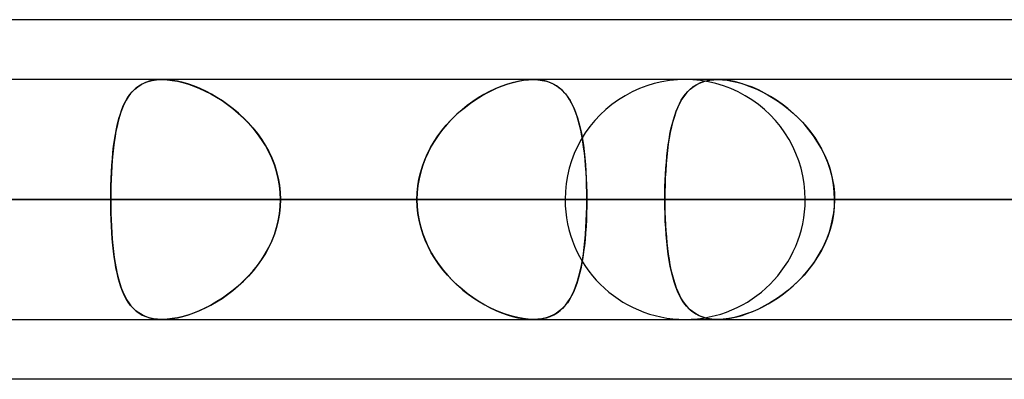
# Model space of a CAD drawing. Header units: millimetres. Extents: x -215 to 215, y -97 to 82.
# Tile 14 of 73: x -101.08 to -94.58, y -44 to -41.62. Entities that reach past the tile are written whole.
import ezdxf

# ---------------------------------------------------------------- set-up
doc = ezdxf.new("R2010")
doc.units = ezdxf.units.MM
doc.layers.add('MAIN-1', color=7, linetype='Continuous')
doc.layers.add('MAIN-2', color=7, linetype='Continuous')

msp = doc.modelspace()

# ---------------------------------------------------------------- linework, layer by layer
at = {"layer": 'MAIN-1'}
for p, q in [((-57.4771, -41.6225), (-108.9024, -41.6225)), ((108.7738, -42.0188), (-108.7738, -42.0188)), ((-100.1458, -42.0188), (-100.1445, -42.0188)), ((-100.1445, -42.0188), (-100.1433, -42.0187)), ((-100.1433, -42.0187), (-100.142, -42.0187)), ((-100.142, -42.0187), (-100.1407, -42.0187)), ((-100.1407, -42.0187), (-100.1395, -42.0187)), ((-100.1395, -42.0187), (-100.1382, -42.0187)), ((-109.3184, -42.8113), (109.3184, -42.8113)), ((-108.8839, -43.6038), (108.8839, -43.6038)), ((-96.4757, -43.6037), (-96.4761, -43.6037)), ((-96.4754, -43.6037), (-96.4757, -43.6037)), ((-96.4751, -43.6037), (-96.4754, -43.6037)), ((-96.4748, -43.6037), (-96.4751, -43.6037)), ((-96.4744, -43.6037), (-96.4748, -43.6037)), ((-96.4741, -43.6037), (-96.4744, -43.6037)), ((-57.1029, -44), (-109.5547, -44))]:
    msp.add_line(p, q, dxfattribs=at)
at = {"layer": 'MAIN-2'}
for p, q in [((-100.3181, -42.081), (-100.2989, -42.0654)), ((-100.2926, -42.061), (-100.3122, -42.0758)), ((-100.2989, -42.0654), (-100.2779, -42.0519)), ((-100.2713, -42.0483), (-100.2926, -42.061)), ((-100.2779, -42.0519), (-100.2552, -42.0406)), ((-100.2483, -42.0378), (-100.2713, -42.0483)), ((-100.2552, -42.0406), (-100.2305, -42.0316)), ((-100.2233, -42.0295), (-100.2483, -42.0378)), ((-100.2305, -42.0316), (-100.2039, -42.0249)), ((-100.1965, -42.0235), (-100.2233, -42.0295)), ((-100.2039, -42.0249), (-100.1756, -42.0206)), ((-100.1681, -42.0199), (-100.1965, -42.0235)), ((-100.1756, -42.0206), (-100.1458, -42.0188)), ((-100.1382, -42.0187), (-100.1681, -42.0199)), ((-100.1058, -42.02), (-100.1382, -42.0187)), ((-100.1382, -42.0187), (-100.1062, -42.02)), ((-100.1062, -42.02), (-100.0727, -42.0237)), ((-100.0719, -42.0238), (-100.1058, -42.02)), ((-100.0727, -42.0237), (-100.0377, -42.0298)), ((-100.0366, -42.0301), (-100.0719, -42.0238)), ((-100.0377, -42.0298), (-100.0018, -42.0384)), ((-100.0002, -42.0388), (-100.0366, -42.0301)), ((-100.0018, -42.0384), (-99.9652, -42.0492)), ((-99.9633, -42.0498), (-100.0002, -42.0388)), ((-99.9652, -42.0492), (-99.9283, -42.0622)), ((-99.9259, -42.063), (-99.9633, -42.0498)), ((-99.9283, -42.0622), (-99.8911, -42.0773)), ((-99.8884, -42.0784), (-99.9259, -42.063)), ((-97.9015, -42.064), (-97.9391, -42.0798)), ((-97.9258, -42.074), (-97.8902, -42.0597)), ((-97.864, -42.0504), (-97.9015, -42.064)), ((-97.8902, -42.0597), (-97.8547, -42.0474)), ((-97.827, -42.0392), (-97.864, -42.0504)), ((-97.8547, -42.0474), (-97.8197, -42.0372)), ((-97.7906, -42.0303), (-97.827, -42.0392)), ((-97.8197, -42.0372), (-97.7851, -42.0291)), ((-97.755, -42.0238), (-97.7906, -42.0303)), ((-97.7851, -42.0291), (-97.7515, -42.0233)), ((-97.7208, -42.02), (-97.755, -42.0238)), ((-97.7515, -42.0233), (-97.7192, -42.0199)), ((-97.6884, -42.0187), (-97.7208, -42.02)), ((-97.7192, -42.0199), (-97.6883, -42.0187)), ((-97.6586, -42.0199), (-97.6884, -42.0187)), ((-97.6883, -42.0187), (-97.6579, -42.02)), ((-97.6303, -42.0234), (-97.6586, -42.0199)), ((-97.6579, -42.02), (-97.6289, -42.0237)), ((-97.6036, -42.0293), (-97.6303, -42.0234)), ((-97.6289, -42.0237), (-97.6016, -42.0298)), ((-97.5785, -42.0374), (-97.6036, -42.0293)), ((-97.6016, -42.0298), (-97.5761, -42.0384)), ((-97.5552, -42.0478), (-97.5785, -42.0374)), ((-97.5761, -42.0384), (-97.5524, -42.0492)), ((-97.5337, -42.0601), (-97.5552, -42.0478)), ((-97.5524, -42.0492), (-97.5306, -42.0622)), ((-97.5137, -42.0745), (-97.5337, -42.0601)), ((-97.5306, -42.0622), (-97.5104, -42.0773)), ((-96.6338, -42.0676), (-96.6146, -42.0549)), ((-96.611, -42.0529), (-96.6335, -42.0674)), ((-96.6146, -42.0549), (-96.594, -42.0441)), ((-96.5866, -42.0408), (-96.611, -42.0529)), ((-96.594, -42.0441), (-96.5719, -42.035)), ((-96.56, -42.0312), (-96.5866, -42.0408)), ((-96.5719, -42.035), (-96.5481, -42.0279)), ((-96.5313, -42.0243), (-96.56, -42.0312)), ((-96.5481, -42.0279), (-96.5229, -42.0228)), ((-96.5007, -42.0201), (-96.5313, -42.0243)), ((-96.5229, -42.0228), (-96.4963, -42.0197)), ((-96.4685, -42.0187), (-96.5007, -42.0201)), ((-96.4963, -42.0197), (-96.4685, -42.0187)), ((-96.4338, -42.0202), (-96.4685, -42.0187)), ((-96.4685, -42.0187), (-96.4389, -42.0198)), ((-96.4389, -42.0198), (-96.408, -42.023)), ((-96.3975, -42.0245), (-96.4338, -42.0202)), ((-96.408, -42.023), (-96.3758, -42.0284)), ((-96.3596, -42.0318), (-96.3975, -42.0245)), ((-96.3758, -42.0284), (-96.3427, -42.0358)), ((-96.3206, -42.0418), (-96.3596, -42.0318)), ((-96.3427, -42.0358), (-96.309, -42.0452)), ((-96.281, -42.0545), (-96.3206, -42.0418)), ((-96.309, -42.0452), (-96.275, -42.0566)), ((-96.2411, -42.0697), (-96.281, -42.0545)), ((-96.275, -42.0566), (-96.2407, -42.0699)), ((-100.3667, -42.1396), (-100.3519, -42.118)), ((-100.3468, -42.1115), (-100.362, -42.1322)), ((-100.3519, -42.118), (-100.3358, -42.0985)), ((-100.3303, -42.0927), (-100.3468, -42.1115)), ((-100.3358, -42.0985), (-100.3181, -42.081)), ((-100.3122, -42.0758), (-100.3303, -42.0927)), ((-99.8911, -42.0773), (-99.8539, -42.0944)), ((-99.8509, -42.0958), (-99.8884, -42.0784)), ((-99.8539, -42.0944), (-99.8167, -42.1135)), ((-99.8137, -42.1152), (-99.8509, -42.0958)), ((-99.8167, -42.1135), (-99.7797, -42.1347)), ((-99.7768, -42.1364), (-99.8137, -42.1152)), ((-98.0674, -42.1503), (-98.0323, -42.1284)), ((-98.0143, -42.1179), (-98.0514, -42.14)), ((-98.0323, -42.1284), (-97.997, -42.1084)), ((-97.9768, -42.0978), (-98.0143, -42.1179)), ((-97.997, -42.1084), (-97.9615, -42.0903)), ((-97.9391, -42.0798), (-97.9768, -42.0978)), ((-97.9615, -42.0903), (-97.9258, -42.074)), ((-97.4954, -42.0908), (-97.5137, -42.0745)), ((-97.5104, -42.0773), (-97.4918, -42.0944)), ((-97.4785, -42.109), (-97.4954, -42.0908)), ((-97.4918, -42.0944), (-97.4747, -42.1135)), ((-97.4629, -42.1289), (-97.4785, -42.109)), ((-97.4747, -42.1135), (-97.4588, -42.1347)), ((-97.4485, -42.1506), (-97.4629, -42.1289)), ((-96.6903, -42.1248), (-96.7061, -42.1483)), ((-96.6973, -42.1347), (-96.6832, -42.1155)), ((-96.673, -42.1035), (-96.6903, -42.1248)), ((-96.6832, -42.1155), (-96.668, -42.098)), ((-96.6541, -42.0843), (-96.673, -42.1035)), ((-96.668, -42.098), (-96.6515, -42.082)), ((-96.6335, -42.0674), (-96.6541, -42.0843)), ((-96.6515, -42.082), (-96.6338, -42.0676)), ((-96.2011, -42.0874), (-96.2411, -42.0697)), ((-96.2407, -42.0699), (-96.2062, -42.085)), ((-96.2062, -42.085), (-96.1718, -42.1019)), ((-96.1613, -42.1074), (-96.2011, -42.0874)), ((-96.1718, -42.1019), (-96.1375, -42.1205)), ((-96.1219, -42.1296), (-96.1613, -42.1074)), ((-96.1375, -42.1205), (-96.1032, -42.141)), ((-96.0828, -42.1542), (-96.1219, -42.1296)), ((-100.4043, -42.2161), (-100.3928, -42.1886)), ((-100.3884, -42.1791), (-100.3999, -42.2052)), ((-100.3928, -42.1886), (-100.3804, -42.1631)), ((-100.3758, -42.1547), (-100.3884, -42.1791)), ((-100.3804, -42.1631), (-100.3667, -42.1396)), ((-100.362, -42.1322), (-100.3758, -42.1547)), ((-99.7797, -42.1347), (-99.7429, -42.1579)), ((-99.7402, -42.1597), (-99.7768, -42.1364)), ((-99.7429, -42.1579), (-99.7065, -42.1832)), ((-99.7041, -42.1849), (-99.7402, -42.1597)), ((-99.7065, -42.1832), (-99.6708, -42.2104)), ((-99.6687, -42.2122), (-99.7041, -42.1849)), ((-98.1236, -42.1901), (-98.1584, -42.2179)), ((-98.1362, -42.1998), (-98.1021, -42.1741)), ((-98.0879, -42.1641), (-98.1236, -42.1901)), ((-98.1021, -42.1741), (-98.0674, -42.1503)), ((-98.0514, -42.14), (-98.0879, -42.1641)), ((-97.4588, -42.1347), (-97.4441, -42.1579)), ((-97.4351, -42.1742), (-97.4485, -42.1506)), ((-97.4441, -42.1579), (-97.4306, -42.1832)), ((-97.4228, -42.1997), (-97.4351, -42.1742)), ((-97.4306, -42.1832), (-97.4181, -42.2104)), ((-96.7339, -42.2022), (-96.7226, -42.1781)), ((-96.7205, -42.1739), (-96.7336, -42.2015)), ((-96.7226, -42.1781), (-96.7104, -42.1556)), ((-96.7061, -42.1483), (-96.7205, -42.1739)), ((-96.7104, -42.1556), (-96.6973, -42.1347)), ((-96.1032, -42.141), (-96.0693, -42.1633)), ((-96.0443, -42.1811), (-96.0828, -42.1542)), ((-96.0693, -42.1633), (-96.0358, -42.1874)), ((-96.0065, -42.2103), (-96.0443, -42.1811)), ((-96.0358, -42.1874), (-96.003, -42.2132)), ((-100.4241, -42.2769), (-100.4146, -42.2456)), ((-100.4104, -42.2329), (-100.4199, -42.2623)), ((-100.4146, -42.2456), (-100.4043, -42.2161)), ((-100.3999, -42.2052), (-100.4104, -42.2329)), ((-99.6708, -42.2104), (-99.636, -42.2396)), ((-99.634, -42.2414), (-99.6687, -42.2122)), ((-99.636, -42.2396), (-99.6023, -42.2708)), ((-99.6005, -42.2725), (-99.634, -42.2414)), ((-98.2333, -42.2879), (-98.202, -42.2568)), ((-98.1921, -42.2475), (-98.2244, -42.2788)), ((-98.202, -42.2568), (-98.1696, -42.2274)), ((-98.1584, -42.2179), (-98.1921, -42.2475)), ((-98.1696, -42.2274), (-98.1362, -42.1998)), ((-97.4114, -42.227), (-97.4228, -42.1997)), ((-97.4181, -42.2104), (-97.4067, -42.2396)), ((-97.401, -42.2561), (-97.4114, -42.227)), ((-97.4067, -42.2396), (-97.3963, -42.2707)), ((-97.3914, -42.287), (-97.401, -42.2561)), ((-96.7628, -42.2841), (-96.7539, -42.2552)), ((-96.7454, -42.231), (-96.7562, -42.2624)), ((-96.7539, -42.2552), (-96.7443, -42.2279)), ((-96.7336, -42.2015), (-96.7454, -42.231)), ((-96.7443, -42.2279), (-96.7339, -42.2022)), ((-95.9697, -42.2419), (-96.0065, -42.2103)), ((-96.003, -42.2132), (-95.9709, -42.2407)), ((-95.9709, -42.2407), (-95.9398, -42.27)), ((-95.9342, -42.2756), (-95.9697, -42.2419)), ((-100.4363, -42.3258), (-100.4433, -42.3599)), ((-100.4404, -42.3451), (-100.4327, -42.3101)), ((-100.4285, -42.2933), (-100.4363, -42.3258)), ((-100.4327, -42.3101), (-100.4241, -42.2769)), ((-100.4199, -42.2623), (-100.4285, -42.2933)), ((-99.6023, -42.2708), (-99.5698, -42.3038)), ((-99.5682, -42.3055), (-99.6005, -42.2725)), ((-99.5698, -42.3038), (-99.5389, -42.3386)), ((-99.5375, -42.3404), (-99.5682, -42.3055)), ((-98.2917, -42.3554), (-98.2633, -42.3209)), ((-98.2553, -42.3118), (-98.2845, -42.3464)), ((-98.2633, -42.3209), (-98.2333, -42.2879)), ((-98.2244, -42.2788), (-98.2553, -42.3118)), ((-97.3963, -42.2707), (-97.3867, -42.3038)), ((-97.3826, -42.3197), (-97.3914, -42.287)), ((-97.3867, -42.3038), (-97.3781, -42.3386)), ((-97.3746, -42.354), (-97.3826, -42.3197)), ((-96.7784, -42.3464), (-96.7709, -42.3145)), ((-96.766, -42.2956), (-96.7748, -42.3307)), ((-96.7709, -42.3145), (-96.7628, -42.2841)), ((-96.7562, -42.2624), (-96.766, -42.2956)), ((-95.9398, -42.27), (-95.9099, -42.3008)), ((-95.9001, -42.3116), (-95.9342, -42.2756)), ((-95.9099, -42.3008), (-95.8814, -42.3331)), ((-95.8679, -42.3497), (-95.9001, -42.3116)), ((-100.4533, -42.4196), (-100.4473, -42.3816)), ((-100.4433, -42.3599), (-100.4496, -42.3954)), ((-100.4473, -42.3816), (-100.4404, -42.3451)), ((-99.5389, -42.3386), (-99.5099, -42.3751)), ((-99.5085, -42.3769), (-99.5375, -42.3404)), ((-99.5099, -42.3751), (-99.4827, -42.4132)), ((-99.4815, -42.4151), (-99.5085, -42.3769)), ((-98.3121, -42.3826), (-98.3377, -42.4203)), ((-98.3183, -42.3914), (-98.2917, -42.3554)), ((-98.2845, -42.3464), (-98.3121, -42.3826)), ((-97.3781, -42.3386), (-97.3703, -42.375)), ((-97.3675, -42.3898), (-97.3746, -42.354)), ((-97.3703, -42.375), (-97.3633, -42.4131)), ((-97.361, -42.4271), (-97.3675, -42.3898)), ((-96.7912, -42.4141), (-96.7851, -42.3796)), ((-96.7828, -42.3675), (-96.7898, -42.406)), ((-96.7851, -42.3796), (-96.7784, -42.3464)), ((-96.7748, -42.3307), (-96.7828, -42.3675)), ((-95.8814, -42.3331), (-95.8545, -42.3669)), ((-95.8378, -42.3896), (-95.8679, -42.3497)), ((-95.8545, -42.3669), (-95.8292, -42.4021)), ((-95.8101, -42.4314), (-95.8378, -42.3896)), ((-100.4552, -42.4323), (-100.4601, -42.4705)), ((-100.4587, -42.459), (-100.4533, -42.4196)), ((-100.4496, -42.3954), (-100.4552, -42.4323)), ((-99.4827, -42.4132), (-99.4578, -42.4529)), ((-99.4567, -42.4547), (-99.4815, -42.4151)), ((-99.4578, -42.4529), (-99.4351, -42.494)), ((-99.4342, -42.4958), (-99.4567, -42.4547)), ((-98.3656, -42.4675), (-98.343, -42.4287)), ((-98.3377, -42.4203), (-98.3612, -42.4595)), ((-98.343, -42.4287), (-98.3183, -42.3914)), ((-97.3633, -42.4131), (-97.3572, -42.4528)), ((-97.3553, -42.4658), (-97.361, -42.4271)), ((-97.3572, -42.4528), (-97.3518, -42.4939)), ((-96.7961, -42.4461), (-96.8015, -42.4878)), ((-96.8014, -42.4867), (-96.7966, -42.4498)), ((-96.7966, -42.4498), (-96.7912, -42.4141)), ((-96.7898, -42.406), (-96.7961, -42.4461)), ((-95.8292, -42.4021), (-95.8057, -42.4386)), ((-95.785, -42.4747), (-95.8101, -42.4314)), ((-95.8057, -42.4386), (-95.7842, -42.4764)), ((-100.4644, -42.51), (-100.4681, -42.5507)), ((-100.4673, -42.542), (-100.4633, -42.4999)), ((-100.4601, -42.4705), (-100.4644, -42.51)), ((-100.4633, -42.4999), (-100.4587, -42.459)), ((-99.4351, -42.494), (-99.415, -42.5366)), ((-99.4143, -42.5382), (-99.4342, -42.4958)), ((-98.4041, -42.5487), (-98.386, -42.5075)), ((-98.3825, -42.5001), (-98.4013, -42.542)), ((-98.386, -42.5075), (-98.3656, -42.4675)), ((-98.3612, -42.4595), (-98.3825, -42.5001)), ((-97.3504, -42.5058), (-97.3553, -42.4658)), ((-97.3518, -42.4939), (-97.3471, -42.5365)), ((-97.3461, -42.5471), (-97.3504, -42.5058)), ((-96.8015, -42.4878), (-96.8062, -42.531)), ((-96.8056, -42.5247), (-96.8014, -42.4867)), ((-95.7628, -42.5197), (-95.785, -42.4747)), ((-95.7842, -42.4764), (-95.7647, -42.5155)), ((-95.7647, -42.5155), (-95.7475, -42.5556)), ((-95.7435, -42.5661), (-95.7628, -42.5197)), ((-100.4734, -42.6293), (-100.4707, -42.5853)), ((-100.4681, -42.5507), (-100.4712, -42.5924)), ((-100.4707, -42.5853), (-100.4673, -42.542)), ((-99.415, -42.5366), (-99.3976, -42.5805)), ((-99.3971, -42.582), (-99.4143, -42.5382)), ((-99.3976, -42.5805), (-99.3831, -42.6252)), ((-99.3827, -42.6266), (-99.3971, -42.582)), ((-98.4176, -42.585), (-98.4311, -42.6289)), ((-98.4196, -42.591), (-98.4041, -42.5487)), ((-98.4013, -42.542), (-98.4176, -42.585)), ((-97.3471, -42.5365), (-97.3432, -42.5804)), ((-97.3424, -42.5895), (-97.3461, -42.5471)), ((-97.3432, -42.5804), (-97.34, -42.6251)), ((-96.8102, -42.5755), (-96.8134, -42.6211)), ((-96.8123, -42.6037), (-96.8092, -42.5638)), ((-96.8062, -42.531), (-96.8102, -42.5755)), ((-96.8092, -42.5638), (-96.8056, -42.5247)), ((-95.7475, -42.5556), (-95.7327, -42.5967)), ((-95.7274, -42.6138), (-95.7435, -42.5661)), ((-100.4737, -42.635), (-100.4756, -42.6785)), ((-100.4755, -42.674), (-100.4734, -42.6293)), ((-100.4712, -42.5924), (-100.4737, -42.635)), ((-99.3831, -42.6252), (-99.3717, -42.6707)), ((-99.3715, -42.672), (-99.3827, -42.6266)), ((-98.4426, -42.6776), (-98.4325, -42.634)), ((-98.4311, -42.6289), (-98.4418, -42.6738)), ((-98.4325, -42.634), (-98.4196, -42.591)), ((-97.3395, -42.6328), (-97.3424, -42.5895)), ((-97.34, -42.6251), (-97.3375, -42.6707)), ((-97.3372, -42.6767), (-97.3395, -42.6328)), ((-96.8167, -42.6854), (-96.8148, -42.6443)), ((-96.8134, -42.6211), (-96.816, -42.6678)), ((-96.8148, -42.6443), (-96.8123, -42.6037)), ((-95.7327, -42.5967), (-95.7205, -42.6384)), ((-95.7147, -42.6623), (-95.7274, -42.6138)), ((-95.7205, -42.6384), (-95.7109, -42.6808)), ((-100.477, -42.7193), (-100.4755, -42.674)), ((-100.4756, -42.6785), (-100.477, -42.7224)), ((-99.3717, -42.6707), (-99.3635, -42.717)), ((-99.3634, -42.7179), (-99.3715, -42.672)), ((-98.4499, -42.7217), (-98.4426, -42.6776)), ((-98.4418, -42.6738), (-98.4495, -42.7193)), ((-97.3375, -42.6707), (-97.3357, -42.717)), ((-97.3356, -42.7211), (-97.3372, -42.6767)), ((-96.8177, -42.7152), (-96.8188, -42.7631)), ((-96.8181, -42.7269), (-96.8167, -42.6854)), ((-96.816, -42.6678), (-96.8177, -42.7152)), ((-95.7056, -42.7114), (-95.7147, -42.6623)), ((-95.7109, -42.6808), (-95.7039, -42.7238)), ((-95.7001, -42.7611), (-95.7056, -42.7114)), ((-100.4781, -42.8112), (-100.4778, -42.7651)), ((-100.4779, -42.7667), (-100.4781, -42.8112)), ((-100.477, -42.7224), (-100.4779, -42.7667)), ((-100.4778, -42.7651), (-100.477, -42.7193)), ((-99.3635, -42.717), (-99.3585, -42.7639)), ((-99.3584, -42.7644), (-99.3634, -42.7179)), ((-99.3585, -42.7639), (-99.3568, -42.8112)), ((-99.3568, -42.8112), (-99.3584, -42.7644)), ((-98.4542, -42.7651), (-98.4558, -42.8112)), ((-98.4558, -42.8112), (-98.4543, -42.7663)), ((-98.4543, -42.7663), (-98.4499, -42.7217)), ((-98.4495, -42.7193), (-98.4542, -42.7651)), ((-97.3357, -42.717), (-97.3346, -42.7639)), ((-97.3346, -42.766), (-97.3356, -42.7211)), ((-97.3346, -42.7639), (-97.3343, -42.8112)), ((-97.3343, -42.8112), (-97.3346, -42.766)), ((-96.8188, -42.7631), (-96.8192, -42.8112)), ((-96.8192, -42.8112), (-96.8189, -42.7689)), ((-96.8189, -42.7689), (-96.8181, -42.7269)), ((-95.7039, -42.7238), (-95.6997, -42.7673)), ((-95.6982, -42.8112), (-95.7001, -42.7611)), ((-95.6997, -42.7673), (-95.6982, -42.8112)), ((-98.4558, -42.8113), (-134.5665, -42.8113)), ((-134.5665, -42.8113), (-98.4558, -42.8113)), ((-132.9815, -42.8113), (-97.3343, -42.8113)), ((-97.3343, -42.8113), (-132.9815, -42.8113)), ((-89.7078, -42.8113), (-122.2035, -42.8113)), ((-122.2035, -42.8113), (-89.7078, -42.8113)), ((-120.6185, -42.8113), (-88.5862, -42.8113)), ((-88.5862, -42.8113), (-120.6185, -42.8113)), ((-80.9584, -42.8113), (-109.8405, -42.8113)), ((-109.8405, -42.8113), (-80.9584, -42.8113)), ((109.3184, -42.8113), (-109.3184, -42.8113)), ((-108.2555, -42.8113), (-79.8366, -42.8113)), ((-79.8366, -42.8113), (-108.2555, -42.8113)), ((-108.1031, -42.8113), (108.1031, -42.8113)), ((-108.1031, -42.8113), (-100.4781, -42.8113)), ((108.1031, -42.8113), (-108.1031, -42.8113)), ((-100.4781, -42.8113), (-108.1031, -42.8113)), ((-98.4558, -42.8113), (-106.0814, -42.8113)), ((-106.0814, -42.8113), (-98.4558, -42.8113)), ((-104.4415, -42.8113), (-96.8192, -42.8113)), ((-96.8192, -42.8113), (-104.4415, -42.8113)), ((-93.4569, -42.8113), (-101.0792, -42.8113)), ((-101.0792, -42.8113), (-93.4569, -42.8113)), ((-100.4779, -42.8558), (-100.4781, -42.8112)), ((-100.4781, -42.8112), (-100.4779, -42.8562)), ((100.4781, -42.8113), (-100.4781, -42.8113)), ((-100.4781, -42.8113), (100.4781, -42.8113)), ((-99.3585, -42.8586), (-99.3568, -42.8112)), ((-99.3568, -42.8112), (-99.3584, -42.8581)), ((-99.3568, -42.8113), (99.3568, -42.8113)), ((-99.3568, -42.8113), (-91.7312, -42.8113)), ((99.3568, -42.8113), (-99.3568, -42.8113)), ((-91.7312, -42.8113), (-99.3568, -42.8113)), ((-98.4558, -42.8112), (-98.4542, -42.8578)), ((-98.4542, -42.8574), (-98.4558, -42.8112)), ((-72.2072, -42.8113), (-97.4775, -42.8113)), ((-97.4775, -42.8113), (-72.2072, -42.8113)), ((-97.3346, -42.8587), (-97.3343, -42.8112)), ((-97.3343, -42.8112), (-97.3346, -42.8565)), ((-89.7078, -42.8113), (-97.3343, -42.8113)), ((-97.3343, -42.8113), (-89.7078, -42.8113)), ((-96.8188, -42.859), (-96.8192, -42.8112)), ((-96.8192, -42.8112), (-96.8189, -42.8536)), ((-93.4569, -42.8113), (-96.8192, -42.8113)), ((-96.8192, -42.8113), (-93.4569, -42.8113)), ((-95.8925, -42.8113), (-71.0851, -42.8113)), ((-71.0851, -42.8113), (-95.8925, -42.8113)), ((-95.6982, -42.8112), (-95.7001, -42.8614)), ((-95.6997, -42.8552), (-95.6982, -42.8112)), ((-95.6982, -42.8113), (-92.3359, -42.8113)), ((-95.6982, -42.8113), (-88.0757, -42.8113)), ((-92.3359, -42.8113), (-95.6982, -42.8113)), ((-88.0757, -42.8113), (-95.6982, -42.8113)), ((-100.477, -42.9001), (-100.4779, -42.8558)), ((-100.4779, -42.8562), (-100.477, -42.9008)), ((-100.4756, -42.944), (-100.477, -42.9001)), ((-100.477, -42.9008), (-100.4756, -42.945)), ((-99.3717, -42.9518), (-99.3635, -42.9055)), ((-99.3634, -42.9046), (-99.3715, -42.9505)), ((-99.3635, -42.9055), (-99.3585, -42.8586)), ((-99.3584, -42.8581), (-99.3634, -42.9046)), ((-98.4495, -42.9032), (-98.4542, -42.8574)), ((-98.4542, -42.8578), (-98.4494, -42.904)), ((-98.4418, -42.9487), (-98.4495, -42.9032)), ((-98.4494, -42.904), (-98.4416, -42.9496)), ((-97.3375, -42.9518), (-97.3357, -42.9055)), ((-97.3356, -42.9014), (-97.3372, -42.9458)), ((-97.3357, -42.9055), (-97.3346, -42.8587)), ((-97.3346, -42.8565), (-97.3356, -42.9014)), ((-96.8189, -42.8536), (-96.8181, -42.8956)), ((-96.8178, -42.9065), (-96.8188, -42.859)), ((-96.8181, -42.8956), (-96.8167, -42.9371)), ((-96.816, -42.9535), (-96.8178, -42.9065)), ((-95.7056, -42.9111), (-95.7147, -42.9602)), ((-95.7109, -42.9417), (-95.7039, -42.8987)), ((-95.7001, -42.8614), (-95.7056, -42.9111)), ((-95.7039, -42.8987), (-95.6997, -42.8552)), ((-100.4737, -42.9875), (-100.4756, -42.944)), ((-100.4756, -42.945), (-100.4736, -42.9886)), ((-99.3831, -42.9973), (-99.3717, -42.9518)), ((-99.3715, -42.9505), (-99.3827, -42.9959)), ((-98.4311, -42.9936), (-98.4418, -42.9487)), ((-98.4416, -42.9496), (-98.4308, -42.9947)), ((-97.34, -42.9974), (-97.3375, -42.9518)), ((-97.3372, -42.9458), (-97.3395, -42.9897)), ((-96.8167, -42.9371), (-96.8148, -42.9782)), ((-96.8135, -42.9998), (-96.816, -42.9535)), ((-95.7147, -42.9602), (-95.7274, -43.0087)), ((-95.7205, -42.9841), (-95.7109, -42.9417)), ((-100.4712, -43.0301), (-100.4737, -42.9875)), ((-100.4736, -42.9886), (-100.4711, -43.0316)), ((-100.4681, -43.0718), (-100.4712, -43.0301)), ((-100.4711, -43.0316), (-100.4679, -43.0738)), ((-99.3971, -43.0405), (-99.4143, -43.0843)), ((-99.3976, -43.042), (-99.3831, -42.9973)), ((-99.3827, -42.9959), (-99.3971, -43.0405)), ((-98.4176, -43.0375), (-98.4311, -42.9936)), ((-98.4308, -42.9947), (-98.417, -43.0391)), ((-98.4013, -43.0805), (-98.4176, -43.0375)), ((-98.417, -43.0391), (-98.4004, -43.0827)), ((-97.3424, -43.033), (-97.3461, -43.0754)), ((-97.3432, -43.0421), (-97.34, -42.9974)), ((-97.3395, -42.9897), (-97.3424, -43.033)), ((-96.8148, -42.9782), (-96.8123, -43.0188)), ((-96.8104, -43.0451), (-96.8135, -42.9998)), ((-96.8123, -43.0188), (-96.8092, -43.0587)), ((-95.7475, -43.0669), (-95.7327, -43.0258)), ((-95.7274, -43.0087), (-95.7435, -43.0564)), ((-95.7327, -43.0258), (-95.7205, -42.9841)), ((-100.4644, -43.1125), (-100.4681, -43.0718)), ((-100.4679, -43.0738), (-100.4641, -43.1151)), ((-99.4351, -43.1285), (-99.415, -43.0859)), ((-99.4143, -43.0843), (-99.4342, -43.1267)), ((-99.415, -43.0859), (-99.3976, -43.042)), ((-98.3825, -43.1224), (-98.4013, -43.0805)), ((-98.4004, -43.0827), (-98.3811, -43.1251)), ((-97.3518, -43.1286), (-97.3471, -43.086)), ((-97.3461, -43.0754), (-97.3504, -43.1167)), ((-97.3471, -43.086), (-97.3432, -43.0421)), ((-96.8065, -43.0892), (-96.8104, -43.0451)), ((-96.8092, -43.0587), (-96.8056, -43.0978)), ((-96.8018, -43.1321), (-96.8065, -43.0892)), ((-96.8056, -43.0978), (-96.8014, -43.1358)), ((-95.7628, -43.1028), (-95.785, -43.1478)), ((-95.7647, -43.107), (-95.7475, -43.0669)), ((-95.7435, -43.0564), (-95.7628, -43.1028)), ((-100.4601, -43.152), (-100.4644, -43.1125)), ((-100.4641, -43.1151), (-100.4597, -43.1551)), ((-100.4552, -43.1902), (-100.4601, -43.152)), ((-100.4597, -43.1551), (-100.4547, -43.1938)), ((-99.4827, -43.2093), (-99.4578, -43.1697)), ((-99.4567, -43.1678), (-99.4815, -43.2074)), ((-99.4578, -43.1697), (-99.4351, -43.1285)), ((-99.4342, -43.1267), (-99.4567, -43.1678)), ((-98.3612, -43.163), (-98.3825, -43.1224)), ((-98.3811, -43.1251), (-98.3594, -43.1662)), ((-98.3377, -43.2022), (-98.3612, -43.163)), ((-98.3594, -43.1662), (-98.3353, -43.2059)), ((-97.3633, -43.2094), (-97.3572, -43.1698)), ((-97.3553, -43.1567), (-97.361, -43.1954)), ((-97.3572, -43.1698), (-97.3518, -43.1286)), ((-97.3504, -43.1167), (-97.3553, -43.1567)), ((-96.7965, -43.1736), (-96.8018, -43.1321)), ((-96.8014, -43.1358), (-96.7966, -43.1727)), ((-95.785, -43.1478), (-95.8101, -43.1911)), ((-95.8057, -43.1839), (-95.7842, -43.1461)), ((-95.7842, -43.1461), (-95.7647, -43.107)), ((-100.4496, -43.2271), (-100.4552, -43.1902)), ((-100.4547, -43.1938), (-100.4489, -43.2312)), ((-100.4433, -43.2626), (-100.4496, -43.2271)), ((-100.4489, -43.2312), (-100.4424, -43.2672)), ((-99.5099, -43.2474), (-99.4827, -43.2093)), ((-99.4815, -43.2074), (-99.5085, -43.2456)), ((-98.3121, -43.2399), (-98.3377, -43.2022)), ((-98.3353, -43.2059), (-98.309, -43.2441)), ((-97.3675, -43.2327), (-97.3746, -43.2685)), ((-97.3703, -43.2475), (-97.3633, -43.2094)), ((-97.361, -43.1954), (-97.3675, -43.2327)), ((-96.7966, -43.1727), (-96.7912, -43.2084)), ((-96.7903, -43.2135), (-96.7965, -43.1736)), ((-96.7912, -43.2084), (-96.7851, -43.2429)), ((-96.7834, -43.2518), (-96.7903, -43.2135)), ((-95.8378, -43.2329), (-95.8679, -43.2728)), ((-95.8545, -43.2556), (-95.8292, -43.2204)), ((-95.8101, -43.1911), (-95.8378, -43.2329)), ((-95.8292, -43.2204), (-95.8057, -43.1839)), ((-100.4363, -43.2967), (-100.4433, -43.2626)), ((-100.4424, -43.2672), (-100.4352, -43.3017)), ((-100.4285, -43.3292), (-100.4363, -43.2967)), ((-99.5698, -43.3187), (-99.5389, -43.2839)), ((-99.5375, -43.2821), (-99.5682, -43.317)), ((-99.5389, -43.2839), (-99.5099, -43.2474)), ((-99.5085, -43.2456), (-99.5375, -43.2821)), ((-98.2845, -43.2761), (-98.3121, -43.2399)), ((-98.309, -43.2441), (-98.2808, -43.2808)), ((-98.2553, -43.3107), (-98.2845, -43.2761)), ((-98.2808, -43.2808), (-98.2506, -43.3159)), ((-97.3867, -43.3188), (-97.3781, -43.284)), ((-97.3746, -43.2685), (-97.3826, -43.3028)), ((-97.3781, -43.284), (-97.3703, -43.2475)), ((-96.7851, -43.2429), (-96.7784, -43.2761)), ((-96.7756, -43.2884), (-96.7834, -43.2518)), ((-96.7784, -43.2761), (-96.7709, -43.308)), ((-96.767, -43.3234), (-96.7756, -43.2884)), ((-95.9099, -43.3217), (-95.8814, -43.2894)), ((-95.8679, -43.2728), (-95.9001, -43.3109)), ((-95.8814, -43.2894), (-95.8545, -43.2556)), ((-100.4352, -43.3017), (-100.4271, -43.3346)), ((-100.4199, -43.3602), (-100.4285, -43.3292)), ((-100.4271, -43.3346), (-100.4182, -43.3657)), ((-100.4104, -43.3896), (-100.4199, -43.3602)), ((-100.4182, -43.3657), (-100.4084, -43.3951)), ((-99.636, -43.3829), (-99.6023, -43.3517)), ((-99.6005, -43.35), (-99.634, -43.3811)), ((-99.6023, -43.3517), (-99.5698, -43.3187)), ((-99.5682, -43.317), (-99.6005, -43.35)), ((-98.2244, -43.3437), (-98.2553, -43.3107)), ((-98.2506, -43.3159), (-98.2189, -43.3492)), ((-98.1921, -43.375), (-98.2244, -43.3437)), ((-98.2189, -43.3492), (-98.186, -43.3806)), ((-97.401, -43.3664), (-97.4114, -43.3955)), ((-97.4067, -43.3829), (-97.3963, -43.3518)), ((-97.3914, -43.3355), (-97.401, -43.3664)), ((-97.3963, -43.3518), (-97.3867, -43.3188)), ((-97.3826, -43.3028), (-97.3914, -43.3355)), ((-96.7709, -43.308), (-96.7628, -43.3384)), ((-96.7574, -43.3565), (-96.767, -43.3234)), ((-96.7628, -43.3384), (-96.7539, -43.3673)), ((-96.7468, -43.3879), (-96.7574, -43.3565)), ((-95.9709, -43.3818), (-95.9398, -43.3525)), ((-95.9342, -43.3469), (-95.9697, -43.3806)), ((-95.9398, -43.3525), (-95.9099, -43.3217)), ((-95.9001, -43.3109), (-95.9342, -43.3469)), ((-100.3999, -43.4173), (-100.4104, -43.3896)), ((-100.4084, -43.3951), (-100.3977, -43.4227)), ((-100.3884, -43.4434), (-100.3999, -43.4173)), ((-100.3977, -43.4227), (-100.386, -43.4483)), ((-99.7065, -43.4393), (-99.6708, -43.4121)), ((-99.6687, -43.4103), (-99.7041, -43.4376)), ((-99.6708, -43.4121), (-99.636, -43.3829)), ((-99.634, -43.3811), (-99.6687, -43.4103)), ((-98.1584, -43.4046), (-98.1921, -43.375)), ((-98.186, -43.3806), (-98.1519, -43.4101)), ((-98.1236, -43.4324), (-98.1584, -43.4046)), ((-98.1519, -43.4101), (-98.1169, -43.4375)), ((-97.4228, -43.4228), (-97.4351, -43.4483)), ((-97.4306, -43.4394), (-97.4182, -43.4121)), ((-97.4114, -43.3955), (-97.4228, -43.4228)), ((-97.4182, -43.4121), (-97.4067, -43.3829)), ((-96.7539, -43.3673), (-96.7443, -43.3946)), ((-96.7351, -43.4174), (-96.7468, -43.3879)), ((-96.7443, -43.3946), (-96.7339, -43.4203)), ((-96.7223, -43.445), (-96.7351, -43.4174)), ((-96.7339, -43.4203), (-96.7226, -43.4444)), ((-96.0065, -43.4122), (-96.0443, -43.4414)), ((-96.0358, -43.4351), (-96.003, -43.4093)), ((-95.9697, -43.3806), (-96.0065, -43.4122)), ((-96.003, -43.4093), (-95.9709, -43.3818)), ((-100.3758, -43.4678), (-100.3884, -43.4434)), ((-100.386, -43.4483), (-100.3733, -43.4722)), ((-100.362, -43.4903), (-100.3758, -43.4678)), ((-100.3733, -43.4722), (-100.3594, -43.4941)), ((-100.3468, -43.511), (-100.362, -43.4903)), ((-100.3594, -43.4941), (-100.3443, -43.5141)), ((-99.8167, -43.509), (-99.7797, -43.4878)), ((-99.7768, -43.4861), (-99.8137, -43.5073)), ((-99.7797, -43.4878), (-99.7429, -43.4646)), ((-99.7402, -43.4628), (-99.7768, -43.4861)), ((-99.7429, -43.4646), (-99.7065, -43.4393)), ((-99.7041, -43.4376), (-99.7402, -43.4628)), ((-98.0879, -43.4584), (-98.1236, -43.4324)), ((-98.1169, -43.4375), (-98.0812, -43.463)), ((-98.0514, -43.4825), (-98.0879, -43.4584)), ((-98.0812, -43.463), (-98.045, -43.4865)), ((-98.0143, -43.5046), (-98.0514, -43.4825)), ((-98.045, -43.4865), (-98.0085, -43.5079)), ((-97.4629, -43.4936), (-97.4785, -43.5135)), ((-97.4747, -43.509), (-97.4588, -43.4879)), ((-97.4485, -43.4719), (-97.4629, -43.4936)), ((-97.4588, -43.4879), (-97.4442, -43.4646)), ((-97.4351, -43.4483), (-97.4485, -43.4719)), ((-97.4442, -43.4646), (-97.4306, -43.4394)), ((-96.7226, -43.4444), (-96.7104, -43.4669)), ((-96.7082, -43.4706), (-96.7223, -43.445)), ((-96.7104, -43.4669), (-96.6973, -43.4878)), ((-96.6928, -43.4942), (-96.7082, -43.4706)), ((-96.6973, -43.4878), (-96.6832, -43.507)), ((-96.6759, -43.5157), (-96.6928, -43.4942)), ((-96.1219, -43.4929), (-96.1613, -43.5151)), ((-96.1375, -43.502), (-96.1032, -43.4815)), ((-96.0828, -43.4683), (-96.1219, -43.4929)), ((-96.1032, -43.4815), (-96.0693, -43.4592)), ((-96.0443, -43.4414), (-96.0828, -43.4683)), ((-96.0693, -43.4592), (-96.0358, -43.4351)), ((-100.3303, -43.5298), (-100.3468, -43.511)), ((-100.3443, -43.5141), (-100.328, -43.5322)), ((-100.3122, -43.5467), (-100.3303, -43.5298)), ((-100.328, -43.5322), (-100.3101, -43.5485)), ((-100.2926, -43.5615), (-100.3122, -43.5467)), ((-100.3101, -43.5485), (-100.2907, -43.5628)), ((-100.2713, -43.5742), (-100.2926, -43.5615)), ((-99.9652, -43.5733), (-99.9283, -43.5603)), ((-99.9259, -43.5595), (-99.9633, -43.5727)), ((-99.9283, -43.5603), (-99.8911, -43.5452)), ((-99.8884, -43.5441), (-99.9259, -43.5595)), ((-99.8911, -43.5452), (-99.8539, -43.5281)), ((-99.8509, -43.5267), (-99.8884, -43.5441)), ((-99.8539, -43.5281), (-99.8167, -43.509)), ((-99.8137, -43.5073), (-99.8509, -43.5267)), ((-97.9768, -43.5247), (-98.0143, -43.5046)), ((-98.0085, -43.5079), (-97.9718, -43.5272)), ((-97.9391, -43.5427), (-97.9768, -43.5247)), ((-97.9718, -43.5272), (-97.9348, -43.5446)), ((-97.9015, -43.5585), (-97.9391, -43.5427)), ((-97.9348, -43.5446), (-97.8979, -43.5599)), ((-97.864, -43.5721), (-97.9015, -43.5585)), ((-97.8979, -43.5599), (-97.8611, -43.573)), ((-97.5525, -43.5733), (-97.5306, -43.5603)), ((-97.5137, -43.548), (-97.5337, -43.5624)), ((-97.5306, -43.5603), (-97.5104, -43.5452)), ((-97.4954, -43.5317), (-97.5137, -43.548)), ((-97.5104, -43.5452), (-97.4918, -43.5281)), ((-97.4785, -43.5135), (-97.4954, -43.5317)), ((-97.4918, -43.5281), (-97.4747, -43.509)), ((-96.6832, -43.507), (-96.668, -43.5245)), ((-96.6574, -43.5351), (-96.6759, -43.5157)), ((-96.668, -43.5245), (-96.6515, -43.5406)), ((-96.6373, -43.5522), (-96.6574, -43.5351)), ((-96.6515, -43.5406), (-96.6338, -43.5549)), ((-96.6154, -43.5671), (-96.6373, -43.5522)), ((-96.6338, -43.5549), (-96.6146, -43.5676)), ((-96.2411, -43.5528), (-96.281, -43.568)), ((-96.275, -43.5659), (-96.2407, -43.5526)), ((-96.2011, -43.5351), (-96.2411, -43.5528)), ((-96.2407, -43.5526), (-96.2062, -43.5375)), ((-96.2062, -43.5375), (-96.1718, -43.5206)), ((-96.1613, -43.5151), (-96.2011, -43.5351)), ((-96.1718, -43.5206), (-96.1375, -43.502)), ((-100.2907, -43.5628), (-100.2696, -43.5751)), ((-100.2483, -43.5847), (-100.2713, -43.5742)), ((-100.2696, -43.5751), (-100.2468, -43.5853)), ((-100.2233, -43.593), (-100.2483, -43.5847)), ((-100.2468, -43.5853), (-100.2221, -43.5933)), ((-100.1965, -43.599), (-100.2233, -43.593)), ((-100.2221, -43.5933), (-100.1956, -43.5992)), ((-100.1681, -43.6026), (-100.1965, -43.599)), ((-100.1956, -43.5992), (-100.1676, -43.6026)), ((-100.1382, -43.6038), (-100.1681, -43.6026)), ((-100.1676, -43.6026), (-100.1382, -43.6038)), ((-100.1058, -43.6025), (-100.1382, -43.6038)), ((-100.1382, -43.6038), (-100.1062, -43.6026)), ((-100.1062, -43.6026), (-100.0727, -43.5988)), ((-100.0719, -43.5987), (-100.1058, -43.6025)), ((-100.0727, -43.5988), (-100.0377, -43.5927)), ((-100.0366, -43.5924), (-100.0719, -43.5987)), ((-100.0377, -43.5927), (-100.0018, -43.5841)), ((-100.0002, -43.5837), (-100.0366, -43.5924)), ((-100.0018, -43.5841), (-99.9652, -43.5733)), ((-99.9633, -43.5727), (-100.0002, -43.5837)), ((-97.827, -43.5833), (-97.864, -43.5721)), ((-97.8611, -43.573), (-97.8247, -43.584)), ((-97.7906, -43.5922), (-97.827, -43.5833)), ((-97.8247, -43.584), (-97.7889, -43.5926)), ((-97.755, -43.5986), (-97.7906, -43.5922)), ((-97.7889, -43.5926), (-97.7539, -43.5988)), ((-97.7208, -43.6025), (-97.755, -43.5986)), ((-97.7539, -43.5988), (-97.7204, -43.6025)), ((-97.6884, -43.6038), (-97.7208, -43.6025)), ((-97.7204, -43.6025), (-97.6884, -43.6037)), ((-97.6884, -43.6037), (-97.6579, -43.6026)), ((-97.6586, -43.6026), (-97.6884, -43.6038)), ((-97.6303, -43.5991), (-97.6586, -43.6026)), ((-97.6579, -43.6026), (-97.629, -43.5988)), ((-97.6036, -43.5932), (-97.6303, -43.5991)), ((-97.629, -43.5988), (-97.6016, -43.5927)), ((-97.5785, -43.5851), (-97.6036, -43.5932)), ((-97.6016, -43.5927), (-97.5761, -43.5841)), ((-97.5552, -43.5747), (-97.5785, -43.5851)), ((-97.5761, -43.5841), (-97.5525, -43.5733)), ((-97.5337, -43.5624), (-97.5552, -43.5747)), ((-96.5915, -43.5796), (-96.6154, -43.5671)), ((-96.6146, -43.5676), (-96.594, -43.5784)), ((-96.594, -43.5784), (-96.5719, -43.5875)), ((-96.5656, -43.5896), (-96.5915, -43.5796)), ((-96.5719, -43.5875), (-96.5481, -43.5946)), ((-96.5377, -43.597), (-96.5656, -43.5896)), ((-96.5481, -43.5946), (-96.5229, -43.5997)), ((-96.5077, -43.6017), (-96.5377, -43.597)), ((-96.5229, -43.5997), (-96.4963, -43.6028)), ((-96.4761, -43.6037), (-96.5077, -43.6017)), ((-96.4963, -43.6028), (-96.4685, -43.6038)), ((-96.4732, -43.6038), (-96.4741, -43.6037)), ((-96.4722, -43.6038), (-96.4732, -43.6038)), ((-96.4713, -43.6038), (-96.4722, -43.6038)), ((-96.4703, -43.6038), (-96.4713, -43.6038)), ((-96.4694, -43.6038), (-96.4703, -43.6038)), ((-96.4685, -43.6038), (-96.4694, -43.6038)), ((-96.4338, -43.6023), (-96.4685, -43.6038)), ((-96.4685, -43.6038), (-96.4389, -43.6027)), ((-96.4389, -43.6027), (-96.408, -43.5995)), ((-96.3975, -43.598), (-96.4338, -43.6023)), ((-96.408, -43.5995), (-96.3758, -43.5941)), ((-96.3596, -43.5907), (-96.3975, -43.598)), ((-96.3758, -43.5941), (-96.3427, -43.5867)), ((-96.3206, -43.5807), (-96.3596, -43.5907)), ((-96.3427, -43.5867), (-96.309, -43.5773)), ((-96.281, -43.568), (-96.3206, -43.5807)), ((-96.309, -43.5773), (-96.275, -43.5659))]:
    msp.add_line(p, q, dxfattribs=at)
for start, end in [(0, 180.00002), (180.00002, 0)]:
    msp.add_arc((-96.685, -42.8113), 0.7925, start, end, dxfattribs=at)

doc.saveas('drawing.dxf')
